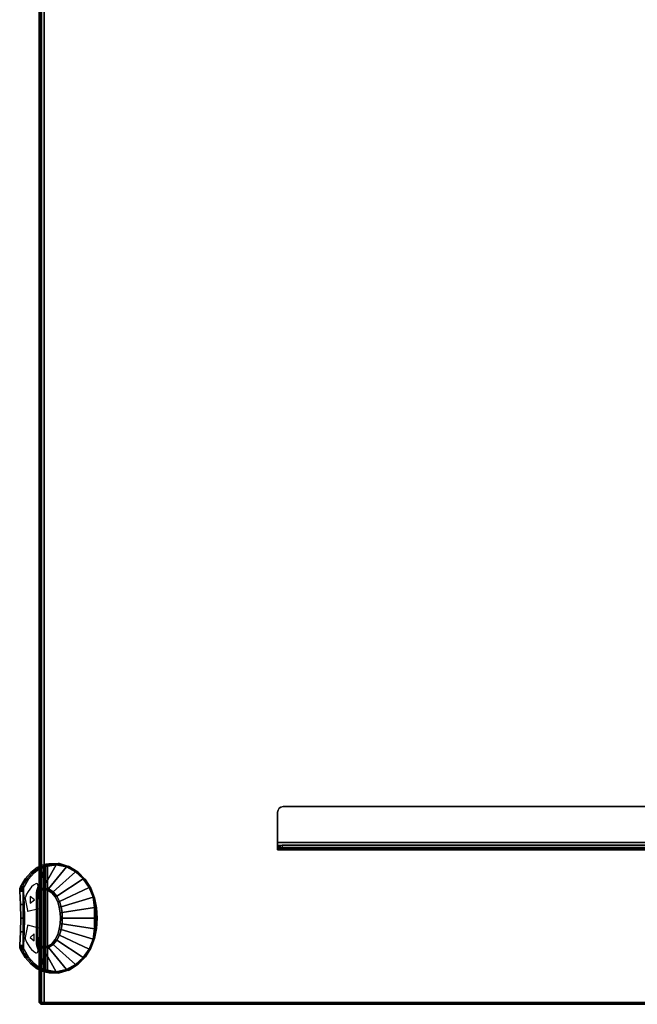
# Model space of a CAD drawing. Header units: inches. Extents: x 18783 to 19393, y 13900 to 14269.
# Tile 149 of 256: x 19273 to 19287, y 13976 to 13998. Entities that reach past the tile are written whole.
import ezdxf

# ---------------------------------------------------------------- set-up
doc = ezdxf.new("R2010")
doc.units = ezdxf.units.IN
doc.header["$LTSCALE"] = 96
doc.header["$MEASUREMENT"] = 0
for name, color, linetype in [('A-FURN-3-TABLE-CONTROL', 252, 'Continuous'), ('A-FURN-3-TABLE-CONTROL-TRIM1', 255, 'Continuous'), ('A-FURN-3-TABLE-CONTROL-TRIM2', 250, 'Continuous'), ('A-FURN-3-TABLE-CONTROL-TRIM3', 255, 'Continuous'), ('A-FURN-3-TABLE-EDGE', 35, 'Continuous'), ('A-FURN-3-TABLE-LEG-BASE-EXTENSION', 251, 'Continuous'), ('A-FURN-3-TABLE-TOP', 33, 'Continuous')]:
    doc.layers.add(name, color=color, linetype=linetype)

# ---------------------------------------------------------------- blocks, each defined once
blk = doc.blocks.new('TARA-3070-LJSHE-3D-3')
at = {"layer": 'A-FURN-3-TABLE-CONTROL'}
for points, invisible_edges in [([(2.067, 31.816, 27.282), (2.962, 31.913, 27.185), (2.651, 31.92, 27.178), (2.342, 31.94, 27.158)], 9), ([(2.342, 31.94, 27.158), (2.309, 31.94, 27.158), (2.277, 31.934, 27.163), (2.067, 31.816, 27.282)], 12), ([(2.277, 31.934, 27.163), (2.247, 31.923, 27.174), (2.067, 31.816, 27.282)], 8), ([(3.856, 31.816, 27.282), (3.272, 31.92, 27.178), (2.962, 31.913, 27.185), (2.067, 31.816, 27.282)], 13), ([(3.856, 31.816, 27.282), (3.614, 31.94, 27.158), (3.581, 31.94, 27.158), (3.272, 31.92, 27.178)], 9), ([(3.856, 31.816, 27.282), (3.676, 31.923, 27.174), (3.647, 31.934, 27.163), (3.614, 31.94, 27.158)], 8), ([(4.116, 31.541, 27.557), (4.004, 31.687, 27.411), (1.919, 31.687, 27.411), (1.807, 31.541, 27.557)], 10), ([(2.067, 31.816, 27.282), (1.919, 31.687, 27.411), (4.004, 31.687, 27.411), (3.856, 31.816, 27.282)], 10), ([(3.85, 31.736, 27.194), (3.995, 31.613, 27.318), (1.928, 31.613, 27.318), (2.073, 31.736, 27.194)], 10), ([(2.073, 31.736, 27.194), (2.247, 31.84, 27.091), (2.277, 31.851, 27.08), (2.309, 31.856, 27.074)], 8), ([(2.073, 31.736, 27.194), (2.309, 31.856, 27.074), (2.342, 31.856, 27.074), (2.651, 31.836, 27.094)], 9), ([(2.073, 31.736, 27.194), (2.651, 31.836, 27.094), (2.962, 31.829, 27.101), (3.85, 31.736, 27.194)], 13), ([(3.85, 31.736, 27.194), (2.962, 31.829, 27.101), (3.272, 31.836, 27.094), (3.581, 31.856, 27.074)], 9), ([(3.581, 31.856, 27.074), (3.614, 31.856, 27.074), (3.647, 31.851, 27.08), (3.85, 31.736, 27.194)], 12), ([(3.85, 31.736, 27.194), (3.647, 31.851, 27.08), (3.676, 31.84, 27.091)], 1), ([(1.735, 31.324, 27.608), (1.817, 31.472, 27.458), (4.106, 31.472, 27.458), (4.189, 31.324, 27.608)], 10), ([(4.187, 31.382, 27.715), (4.116, 31.541, 27.557), (1.807, 31.541, 27.557), (1.736, 31.382, 27.715)], 2), ([(1.817, 31.472, 27.458), (1.928, 31.613, 27.318), (3.995, 31.613, 27.318), (4.106, 31.472, 27.458)], 10), ([(2.316, 31.315, 27.394), (2.319, 31.439, 27.394), (3.605, 31.439, 27.394), (3.607, 31.315, 27.394)], 10), ([(2.319, 31.439, 27.394), (2.385, 31.545, 27.38), (3.538, 31.545, 27.38), (3.605, 31.439, 27.394)], 8), ([(3.607, 31.315, 27.394), (3.544, 31.207, 27.382), (2.379, 31.207, 27.382), (2.316, 31.315, 27.394)], 10), ([(2.477, 31.129, 27.364), (2.379, 31.207, 27.382), (3.544, 31.207, 27.382), (3.447, 31.129, 27.364)], 10), ([(3.447, 31.129, 27.364), (3.334, 31.075, 27.348), (2.59, 31.075, 27.348), (2.477, 31.129, 27.364)], 10), ([(2.711, 31.04, 27.336), (2.59, 31.075, 27.348), (3.334, 31.075, 27.348), (3.213, 31.04, 27.336)], 10), ([(3.213, 31.04, 27.336), (3.088, 31.02, 27.328), (2.835, 31.02, 27.328), (2.711, 31.04, 27.336)], 10), ([(2.835, 31.02, 27.328), (3.088, 31.02, 27.328), (2.962, 31.014, 27.326)], 1)]:
    blk.add_3dface(points, dxfattribs=dict(at, invisible_edges=invisible_edges))
for points in [[(1.783, 31.349, 27.572), (1.774, 31.362, 27.568), (2.331, 31.549, 27.381), (2.335, 31.535, 27.387)], [(2.335, 31.535, 27.387), (2.331, 31.549, 27.381), (2.385, 31.555, 27.375), (2.385, 31.545, 27.38)], [(2.385, 31.545, 27.38), (2.385, 31.555, 27.375), (3.538, 31.555, 27.375), (3.538, 31.545, 27.38)], [(3.538, 31.545, 27.38), (3.538, 31.555, 27.375), (3.593, 31.549, 27.381), (3.589, 31.535, 27.387)], [(3.589, 31.535, 27.387), (3.593, 31.549, 27.381), (4.149, 31.362, 27.568), (4.141, 31.349, 27.572)], [(1.735, 31.324, 27.608), (1.774, 31.362, 27.568), (1.783, 31.349, 27.572), (1.752, 31.311, 27.596)], [(1.752, 31.311, 27.596), (1.783, 31.349, 27.572), (1.736, 31.253, 27.612), (1.743, 31.283, 27.609)], [(4.187, 31.253, 27.612), (4.141, 31.349, 27.572), (4.149, 31.362, 27.568), (4.203, 31.266, 27.632)], [(4.149, 31.362, 27.568), (4.189, 31.324, 27.608), (4.197, 31.298, 27.625), (4.203, 31.266, 27.632)]]:
    blk.add_3dface(points, dxfattribs=at)
at = {"layer": 'A-FURN-3-TABLE-CONTROL-TRIM1'}
for points, invisible_edges in [([(3.675, 31.869, 27.23), (3.657, 31.87, 27.229), (2.267, 31.87, 27.229), (2.248, 31.869, 27.23)], 8), ([(4.035, 31.596, 27.502), (3.979, 31.664, 27.434), (1.944, 31.664, 27.434), (1.888, 31.596, 27.502)], 10), ([(3.979, 31.664, 27.434), (3.914, 31.728, 27.37), (2.01, 31.728, 27.37), (1.944, 31.664, 27.434)], 10), ([(3.914, 31.728, 27.37), (3.841, 31.788, 27.311), (2.083, 31.788, 27.311), (2.01, 31.728, 27.37)], 10), ([(3.841, 31.788, 27.311), (3.76, 31.842, 27.256), (2.163, 31.842, 27.256), (2.083, 31.788, 27.311)], 10), ([(3.76, 31.842, 27.256), (3.745, 31.85, 27.248), (2.178, 31.85, 27.248), (2.163, 31.842, 27.256)], 10), ([(3.745, 31.85, 27.248), (3.729, 31.857, 27.241), (2.194, 31.857, 27.241), (2.178, 31.85, 27.248)], 10), ([(3.729, 31.857, 27.241), (3.712, 31.863, 27.236), (2.212, 31.863, 27.236), (2.194, 31.857, 27.241)], 10), ([(3.712, 31.863, 27.236), (3.694, 31.867, 27.232), (2.23, 31.867, 27.232), (2.212, 31.863, 27.236)], 10), ([(3.694, 31.867, 27.232), (3.675, 31.869, 27.23), (2.248, 31.869, 27.23), (2.23, 31.867, 27.232)], 10), ([(4.124, 31.438, 27.661), (4.121, 31.451, 27.648), (1.802, 31.451, 27.648), (1.8, 31.438, 27.661)], 10), ([(4.121, 31.425, 27.674), (4.124, 31.438, 27.661), (1.8, 31.438, 27.661), (1.803, 31.425, 27.674)], 10), ([(4.121, 31.451, 27.648), (4.083, 31.525, 27.574), (1.84, 31.525, 27.574), (1.802, 31.451, 27.648)], 10), ([(4.112, 31.413, 27.685), (4.121, 31.425, 27.674), (1.803, 31.425, 27.674), (1.811, 31.413, 27.685)], 10), ([(4.083, 31.525, 27.574), (4.035, 31.596, 27.502), (1.888, 31.596, 27.502), (1.84, 31.525, 27.574)], 10), ([(4.099, 31.404, 27.694), (4.112, 31.413, 27.685), (1.811, 31.413, 27.685), (1.824, 31.404, 27.694)], 10), ([(4.083, 31.398, 27.7), (4.099, 31.404, 27.694), (1.824, 31.404, 27.694), (1.841, 31.398, 27.7)], 10), ([(4.065, 31.396, 27.702), (4.083, 31.398, 27.7), (1.841, 31.398, 27.7), (1.859, 31.396, 27.702)], 2)]:
    blk.add_3dface(points, dxfattribs=dict(at, invisible_edges=invisible_edges))
at = {"layer": 'A-FURN-3-TABLE-CONTROL-TRIM2'}
for points, invisible_edges in [([(2.208, 31.624, 27.477), (2.174, 31.575, 27.526), (2.738, 31.501, 27.6), (2.249, 31.67, 27.432)], 6), ([(2.297, 31.712, 27.39), (2.249, 31.67, 27.432), (2.738, 31.501, 27.6), (2.353, 31.75, 27.352)], 6), ([(2.48, 31.81, 27.291), (2.414, 31.783, 27.319), (2.353, 31.75, 27.352), (2.738, 31.501, 27.6)], 12), ([(2.8, 31.756, 27.345), (2.489, 31.813, 27.288), (2.48, 31.81, 27.291), (2.8, 31.752, 27.349)], 5), ([(2.8, 31.752, 27.349), (2.48, 31.81, 27.291), (2.738, 31.501, 27.6), (2.8, 31.752, 27.349)], 3), ([(2.798, 31.759, 27.342), (2.499, 31.814, 27.287), (2.489, 31.813, 27.288), (2.8, 31.756, 27.345)], 5), ([(2.795, 31.762, 27.339), (2.51, 31.815, 27.287), (2.499, 31.814, 27.287), (2.798, 31.759, 27.342)], 5), ([(2.79, 31.764, 27.338), (2.52, 31.813, 27.288), (2.51, 31.815, 27.287), (2.795, 31.762, 27.339)], 4), ([(3.434, 31.813, 27.288), (3.424, 31.814, 27.287), (3.125, 31.759, 27.342), (3.123, 31.756, 27.345)], 10), ([(3.444, 31.81, 27.291), (3.434, 31.813, 27.288), (3.123, 31.756, 27.345), (3.123, 31.752, 27.349)], 10), ([(3.186, 31.501, 27.6), (3.444, 31.81, 27.291), (3.123, 31.752, 27.349)], 3), ([(3.424, 31.814, 27.287), (3.414, 31.815, 27.287), (3.129, 31.762, 27.339), (3.125, 31.759, 27.342)], 10), ([(3.414, 31.815, 27.287), (3.403, 31.813, 27.288), (3.134, 31.764, 27.338), (3.129, 31.762, 27.339)], 8), ([(3.571, 31.75, 27.352), (3.51, 31.783, 27.319), (3.444, 31.81, 27.291), (3.186, 31.501, 27.6)], 12), ([(3.186, 31.501, 27.6), (3.674, 31.67, 27.432), (3.626, 31.712, 27.39), (3.571, 31.75, 27.352)], 9), ([(3.186, 31.501, 27.6), (3.749, 31.575, 27.526), (3.716, 31.624, 27.477), (3.674, 31.67, 27.432)], 9), ([(2.738, 31.501, 27.6), (2.174, 31.575, 27.526), (2.17, 31.556, 27.545), (2.735, 31.496, 27.605)], 5), ([(2.735, 31.496, 27.605), (2.17, 31.556, 27.545), (2.179, 31.538, 27.563), (2.731, 31.493, 27.609)], 5), ([(2.731, 31.493, 27.609), (2.179, 31.538, 27.563), (2.198, 31.525, 27.577), (2.725, 31.491, 27.611)], 5), ([(2.725, 31.491, 27.611), (2.198, 31.525, 27.577), (2.223, 31.519, 27.582), (2.718, 31.49, 27.611)], 1), ([(3.753, 31.556, 27.545), (3.749, 31.575, 27.526), (3.186, 31.501, 27.6), (3.188, 31.496, 27.605)], 10), ([(3.745, 31.538, 27.563), (3.753, 31.556, 27.545), (3.188, 31.496, 27.605), (3.193, 31.493, 27.609)], 10), ([(3.726, 31.525, 27.577), (3.745, 31.538, 27.563), (3.193, 31.493, 27.609), (3.199, 31.491, 27.611)], 10), ([(3.7, 31.519, 27.582), (3.726, 31.525, 27.577), (3.199, 31.491, 27.611), (3.206, 31.49, 27.611)], 2)]:
    blk.add_3dface(points, dxfattribs=dict(at, invisible_edges=invisible_edges))
at = {"layer": 'A-FURN-3-TABLE-CONTROL-TRIM3'}
for points in [[(2.605, 31.608, 27.493), (2.526, 31.705, 27.397), (2.447, 31.608, 27.493)], [(3.381, 31.603, 27.498), (3.46, 31.7, 27.402), (3.302, 31.7, 27.402)]]:
    blk.add_3dface(points, dxfattribs=at)
at = {"layer": 'A-FURN-3-TABLE-EDGE'}
for points in [[(1, 31.46, 28.882), (1.04, 31.5, 28.882), (1.04, 31.5, 27.868), (1, 31.46, 27.868)], [(70.96, 31.5, 28.882), (70.96, 31.5, 27.868), (1.04, 31.5, 27.868), (1.04, 31.5, 28.882)], [(1.04, 1.86, 27.75), (1, 1.82, 27.79), (1, 31.382, 27.79), (1.04, 31.382, 27.75)], [(1.04, 31.382, 29), (1, 31.382, 28.96), (1, 1.82, 28.96), (1.04, 1.86, 29)]]:
    blk.add_3dface(points, dxfattribs=at)
for points, invisible_edges in [([(1, 31.46, 27.868), (1, 31.45, 27.829), (1, 31.45, 28.921), (1, 31.46, 28.882)], 2), ([(1, 31.45, 27.829), (1, 31.421, 27.8), (1, 31.421, 28.95), (1, 31.45, 28.921)], 10), ([(1, 31.421, 27.8), (1, 31.382, 27.79), (1, 31.382, 28.96), (1, 31.421, 28.95)], 10), ([(1, 31.382, 28.96), (1, 31.382, 27.79), (1, 1.82, 27.79), (1, 1.82, 28.96)], 1)]:
    blk.add_3dface(points, dxfattribs=dict(at, invisible_edges=invisible_edges))
at = {"layer": 'A-FURN-3-TABLE-LEG-BASE-EXTENSION'}
for points in [[(4.52, 26.065, 27.585), (4.52, 26.065, 27.538), (4.625, 26.065, 27.538), (4.625, 26.065, 27.585)], [(4.685, 26.065, 27.645), (5.38, 26.065, 27.645), (5.38, 26.065, 27.75), (4.685, 26.065, 27.75)], [(4.625, 14.437, 25.157), (4.625, 25.964, 27.415), (4.52, 25.964, 27.415), (4.52, 14.437, 25.157)], [(5.505, 25.94, 27.645), (5.505, 5.01, 27.645), (5.505, 5.01, 27.75), (5.505, 25.94, 27.75)]]:
    blk.add_3dface(points, dxfattribs=at)
for points, invisible_edges in [([(4.52, 4.889, 27.479), (4.52, 26.057, 27.496), (4.52, 26.065, 27.538), (4.52, 4.885, 27.513)], 5), ([(4.52, 4.885, 27.513), (4.52, 26.065, 27.538), (4.52, 26.065, 27.585), (4.52, 4.885, 27.585)], 5), ([(4.52, 4.904, 27.447), (4.52, 26.036, 27.458), (4.52, 26.057, 27.496), (4.52, 4.889, 27.479)], 5), ([(4.52, 4.926, 27.42), (4.52, 26.004, 27.431), (4.52, 26.036, 27.458), (4.52, 4.904, 27.447)], 5), ([(4.625, 26.057, 27.496), (4.625, 4.889, 27.479), (4.625, 4.885, 27.513), (4.625, 26.065, 27.538)], 5), ([(4.625, 26.065, 27.538), (4.625, 4.885, 27.513), (4.625, 4.885, 27.585), (4.625, 26.065, 27.585)], 5), ([(4.625, 26.036, 27.458), (4.625, 4.904, 27.447), (4.625, 4.889, 27.479), (4.625, 26.057, 27.496)], 5), ([(4.625, 26.004, 27.431), (4.625, 4.926, 27.42), (4.625, 4.904, 27.447), (4.625, 26.036, 27.458)], 5), ([(4.855, 14.133, 27.75), (4.685, 4.885, 27.75), (4.685, 26.065, 27.75), (4.855, 15.133, 27.75)], 5), ([(5.38, 26.065, 27.75), (5.427, 26.055, 27.75), (5.468, 26.028, 27.75), (4.685, 26.065, 27.75)], 4), ([(5.468, 26.028, 27.75), (5.495, 25.987, 27.75), (5.505, 25.94, 27.75), (4.685, 26.065, 27.75)], 12), ([(5.505, 25.94, 27.75), (5.131, 15.133, 27.75), (4.855, 15.133, 27.75), (4.685, 26.065, 27.75)], 13), ([(4.855, 14.133, 27.645), (4.855, 15.133, 27.645), (4.685, 26.065, 27.645), (4.685, 4.885, 27.645)], 10), ([(5.505, 25.94, 27.645), (4.685, 26.065, 27.645), (4.855, 15.133, 27.645), (5.131, 15.133, 27.645)], 11), ([(5.505, 25.94, 27.645), (5.495, 25.987, 27.645), (5.468, 26.028, 27.645), (4.685, 26.065, 27.645)], 12), ([(5.427, 26.055, 27.645), (5.38, 26.065, 27.645), (4.685, 26.065, 27.645), (5.468, 26.028, 27.645)], 4), ([(4.52, 4.955, 27.401), (4.52, 25.964, 27.415), (4.52, 26.004, 27.431), (4.52, 4.926, 27.42)], 5), ([(4.52, 14.437, 25.157), (4.52, 25.964, 27.415), (4.52, 4.955, 27.401), (4.52, 9.461, 25.198)], 10), ([(4.625, 25.964, 27.415), (4.625, 4.955, 27.401), (4.625, 4.926, 27.42), (4.625, 26.004, 27.431)], 5), ([(4.625, 25.964, 27.415), (4.625, 14.437, 25.157), (4.625, 9.461, 25.198), (4.625, 4.955, 27.401)], 10), ([(5.131, 15.133, 27.75), (5.505, 25.94, 27.75), (5.505, 5.01, 27.75), (5.131, 14.133, 27.75)], 5), ([(5.131, 15.133, 27.645), (5.131, 14.133, 27.645), (5.505, 5.01, 27.645), (5.505, 25.94, 27.645)], 10)]:
    blk.add_3dface(points, dxfattribs=dict(at, invisible_edges=invisible_edges))
at = {"layer": 'A-FURN-3-TABLE-TOP', "invisible_edges": 12}
for points in [[(1.04, 1.86, 29), (70.96, 1.86, 29), (70.96, 31.382, 29), (1.04, 31.382, 29)], [(70.96, 31.382, 27.75), (70.96, 1.86, 27.75), (1.04, 1.86, 27.75), (1.04, 31.382, 27.75)]]:
    blk.add_3dface(points, dxfattribs=at)
at = {"layer": 'A-FURN-3-TABLE-CONTROL'}
mesh = blk.add_polymesh((2, 5), dxfattribs=at)
for k, corner in enumerate([(2.247, 31.84, 27.091), (2.073, 31.736, 27.194), (1.928, 31.613, 27.318), (1.817, 31.472, 27.458), (1.735, 31.324, 27.608), (2.247, 31.923, 27.174), (2.067, 31.816, 27.282), (1.919, 31.687, 27.411), (1.807, 31.541, 27.557), (1.736, 31.382, 27.715)]):
    mesh.set_mesh_vertex(divmod(k, 5), corner)
mesh = blk.add_polymesh((2, 4), dxfattribs=at)
for k, corner in enumerate([(2.342, 31.856, 27.074), (2.309, 31.856, 27.074), (2.277, 31.851, 27.08), (2.247, 31.84, 27.091), (2.342, 31.94, 27.158), (2.309, 31.94, 27.158), (2.277, 31.934, 27.163), (2.247, 31.923, 27.174)]):
    mesh.set_mesh_vertex(divmod(k, 4), corner)
mesh = blk.add_polymesh((2, 5), dxfattribs=at)
for k, corner in enumerate([(3.581, 31.856, 27.074), (3.272, 31.836, 27.094), (2.962, 31.829, 27.101), (2.651, 31.836, 27.094), (2.342, 31.856, 27.074), (3.581, 31.94, 27.158), (3.272, 31.92, 27.178), (2.962, 31.913, 27.185), (2.651, 31.92, 27.178), (2.342, 31.94, 27.158)]):
    mesh.set_mesh_vertex(divmod(k, 5), corner)
mesh = blk.add_polymesh((2, 4), dxfattribs=at)
for k, corner in enumerate([(3.676, 31.84, 27.091), (3.647, 31.851, 27.08), (3.614, 31.856, 27.074), (3.581, 31.856, 27.074), (3.676, 31.923, 27.174), (3.647, 31.934, 27.163), (3.614, 31.94, 27.158), (3.581, 31.94, 27.158)]):
    mesh.set_mesh_vertex(divmod(k, 4), corner)
mesh = blk.add_polymesh((2, 5), dxfattribs=at)
for k, corner in enumerate([(4.189, 31.324, 27.608), (4.106, 31.472, 27.458), (3.995, 31.613, 27.318), (3.85, 31.736, 27.194), (3.676, 31.84, 27.091), (4.187, 31.382, 27.715), (4.116, 31.541, 27.557), (4.004, 31.687, 27.411), (3.856, 31.816, 27.282), (3.676, 31.923, 27.174)]):
    mesh.set_mesh_vertex(divmod(k, 5), corner)
mesh = blk.add_polymesh((2, 17), dxfattribs=at)
for k, corner in enumerate([(2.335, 31.535, 27.387), (2.284, 31.416, 27.399), (2.295, 31.287, 27.396), (2.362, 31.177, 27.381), (2.462, 31.095, 27.361), (2.578, 31.037, 27.343), (2.702, 30.998, 27.329), (2.831, 30.976, 27.32), (2.962, 30.969, 27.317), (3.093, 30.976, 27.32), (3.221, 30.998, 27.329), (3.346, 31.037, 27.343), (3.462, 31.095, 27.361), (3.561, 31.177, 27.381), (3.629, 31.287, 27.396), (3.64, 31.416, 27.399), (3.589, 31.535, 27.387), (1.783, 31.349, 27.572), (1.741, 31.111, 27.591), (1.793, 30.876, 27.567), (1.905, 30.666, 27.52), (2.064, 30.491, 27.462), (2.26, 30.359, 27.405), (2.481, 30.269, 27.358), (2.718, 30.235, 27.328), (2.962, 30.235, 27.317), (3.205, 30.235, 27.328), (3.442, 30.269, 27.358), (3.663, 30.359, 27.405), (3.859, 30.491, 27.462), (4.018, 30.665, 27.52), (4.13, 30.876, 27.567), (4.181, 31.111, 27.591), (4.141, 31.349, 27.572)]):
    mesh.set_mesh_vertex(divmod(k, 17), corner)
mesh = blk.add_polymesh((2, 17), dxfattribs=at)
for k, corner in enumerate([(2.385, 31.545, 27.38), (2.319, 31.439, 27.394), (2.316, 31.315, 27.394), (2.379, 31.207, 27.382), (2.477, 31.129, 27.364), (2.59, 31.075, 27.348), (2.711, 31.04, 27.336), (2.835, 31.02, 27.328), (2.962, 31.014, 27.326), (3.088, 31.02, 27.328), (3.213, 31.04, 27.336), (3.334, 31.075, 27.348), (3.447, 31.129, 27.364), (3.544, 31.207, 27.382), (3.607, 31.315, 27.394), (3.605, 31.439, 27.394), (3.538, 31.545, 27.38), (2.335, 31.535, 27.387), (2.284, 31.416, 27.399), (2.295, 31.287, 27.396), (2.362, 31.177, 27.381), (2.462, 31.095, 27.361), (2.578, 31.037, 27.343), (2.702, 30.998, 27.329), (2.831, 30.976, 27.32), (2.962, 30.969, 27.317), (3.093, 30.976, 27.32), (3.221, 30.998, 27.329), (3.346, 31.037, 27.343), (3.462, 31.095, 27.361), (3.561, 31.177, 27.381), (3.629, 31.287, 27.396), (3.64, 31.416, 27.399), (3.589, 31.535, 27.387)]):
    mesh.set_mesh_vertex(divmod(k, 17), corner)
mesh = blk.add_polymesh((2, 17), dxfattribs=at)
for k, corner in enumerate([(1.72, 31.266, 27.632), (1.715, 31.032, 27.633), (1.788, 30.809, 27.638), (1.913, 30.611, 27.651), (2.079, 30.445, 27.668), (2.277, 30.32, 27.688), (2.496, 30.235, 27.691), (2.727, 30.192, 27.691), (2.962, 30.175, 27.691), (3.196, 30.192, 27.691), (3.427, 30.235, 27.691), (3.646, 30.32, 27.688), (3.845, 30.445, 27.668), (4.01, 30.611, 27.651), (4.135, 30.809, 27.638), (4.208, 31.032, 27.633), (4.203, 31.266, 27.632), (1.728, 31.298, 27.75), (1.711, 31.061, 27.75), (1.772, 30.831, 27.75), (1.896, 30.628, 27.75), (2.067, 30.462, 27.75), (2.269, 30.334, 27.75), (2.491, 30.245, 27.75), (2.724, 30.192, 27.75), (2.962, 30.175, 27.75), (3.2, 30.192, 27.75), (3.433, 30.245, 27.75), (3.654, 30.334, 27.75), (3.856, 30.462, 27.75), (4.028, 30.628, 27.75), (4.152, 30.831, 27.75), (4.212, 31.061, 27.75), (4.195, 31.298, 27.75)]):
    mesh.set_mesh_vertex(divmod(k, 17), corner)
mesh = blk.add_polymesh((2, 6), dxfattribs=at)
for k, corner in enumerate([(2.277, 30.32, 27.688), (2.079, 30.445, 27.668), (1.913, 30.611, 27.651), (1.788, 30.809, 27.638), (1.715, 31.032, 27.633), (1.72, 31.266, 27.632), (2.277, 30.32, 27.688), (2.083, 30.443, 27.661), (1.923, 30.607, 27.639), (1.803, 30.803, 27.621), (1.732, 31.023, 27.614), (1.736, 31.253, 27.612)]):
    mesh.set_mesh_vertex(divmod(k, 6), corner)
mesh = blk.add_polymesh((2, 3), dxfattribs=at)
for k, corner in enumerate([(1.735, 31.324, 27.608), (1.726, 31.298, 27.625), (1.72, 31.266, 27.632), (1.736, 31.382, 27.715), (1.732, 31.344, 27.741), (1.728, 31.298, 27.75)]):
    mesh.set_mesh_vertex(divmod(k, 3), corner)
mesh = blk.add_polymesh((2, 3), dxfattribs=at)
for k, corner in enumerate([(1.752, 31.311, 27.596), (1.743, 31.283, 27.609), (1.736, 31.253, 27.612), (1.735, 31.324, 27.608), (1.726, 31.298, 27.625), (1.72, 31.266, 27.632)]):
    mesh.set_mesh_vertex(divmod(k, 3), corner)
mesh = blk.add_polymesh((2, 3), dxfattribs=at)
for k, corner in enumerate([(4.195, 31.298, 27.75), (4.192, 31.344, 27.741), (4.187, 31.382, 27.715), (1.728, 31.298, 27.75), (1.732, 31.344, 27.741), (1.736, 31.382, 27.715)]):
    mesh.set_mesh_vertex(divmod(k, 3), corner)
mesh = blk.add_polymesh((2, 17), dxfattribs=at)
for k, corner in enumerate([(1.783, 31.349, 27.572), (1.741, 31.111, 27.591), (1.793, 30.876, 27.567), (1.905, 30.666, 27.52), (2.064, 30.491, 27.462), (2.26, 30.359, 27.405), (2.481, 30.269, 27.358), (2.718, 30.235, 27.328), (2.962, 30.235, 27.317), (3.205, 30.235, 27.328), (3.442, 30.269, 27.358), (3.663, 30.359, 27.405), (3.859, 30.491, 27.462), (4.018, 30.665, 27.52), (4.13, 30.876, 27.567), (4.181, 31.111, 27.591), (4.141, 31.349, 27.572), (1.736, 31.253, 27.612), (1.732, 31.023, 27.614), (1.806, 30.798, 27.582), (1.927, 30.602, 27.534), (2.087, 30.44, 27.479), (2.281, 30.318, 27.427), (2.497, 30.235, 27.384), (2.727, 30.206, 27.357), (2.962, 30.206, 27.346), (3.197, 30.206, 27.356), (3.427, 30.235, 27.384), (3.642, 30.318, 27.427), (3.836, 30.44, 27.479), (3.997, 30.602, 27.534), (4.118, 30.798, 27.582), (4.191, 31.023, 27.614), (4.187, 31.253, 27.612)]):
    mesh.set_mesh_vertex(divmod(k, 17), corner)
mesh = blk.add_polymesh((2, 6), dxfattribs=at)
for k, corner in enumerate([(3.646, 30.32, 27.688), (3.84, 30.443, 27.661), (4, 30.607, 27.639), (4.121, 30.803, 27.621), (4.191, 31.023, 27.614), (4.187, 31.253, 27.612), (3.646, 30.32, 27.688), (3.845, 30.445, 27.668), (4.01, 30.611, 27.651), (4.135, 30.809, 27.638), (4.208, 31.032, 27.633), (4.203, 31.266, 27.632)]):
    mesh.set_mesh_vertex(divmod(k, 6), corner)
mesh = blk.add_polymesh((2, 3), dxfattribs=at)
for k, corner in enumerate([(4.203, 31.266, 27.632), (4.197, 31.298, 27.625), (4.189, 31.324, 27.608), (4.195, 31.298, 27.75), (4.192, 31.344, 27.741), (4.187, 31.382, 27.715)]):
    mesh.set_mesh_vertex(divmod(k, 3), corner)
mesh = blk.add_polymesh((2, 15), dxfattribs=at)
for k, corner in enumerate([(1.732, 31.023, 27.614), (1.806, 30.798, 27.582), (1.927, 30.602, 27.534), (2.087, 30.44, 27.479), (2.281, 30.318, 27.427), (2.497, 30.235, 27.384), (2.727, 30.206, 27.357), (2.962, 30.206, 27.346), (3.197, 30.206, 27.356), (3.427, 30.235, 27.384), (3.642, 30.318, 27.427), (3.836, 30.44, 27.479), (3.997, 30.602, 27.534), (4.118, 30.798, 27.582), (4.191, 31.023, 27.614), (1.732, 31.023, 27.614), (1.803, 30.803, 27.621), (1.923, 30.607, 27.639), (2.083, 30.443, 27.661), (2.277, 30.32, 27.688), (2.496, 30.235, 27.691), (2.727, 30.192, 27.691), (2.962, 30.175, 27.691), (3.196, 30.192, 27.691), (3.427, 30.235, 27.691), (3.646, 30.32, 27.688), (3.84, 30.443, 27.661), (4, 30.607, 27.639), (4.121, 30.803, 27.621), (4.191, 31.023, 27.614)]):
    mesh.set_mesh_vertex(divmod(k, 15), corner)
at = {"layer": 'A-FURN-3-TABLE-EDGE'}
mesh = blk.add_polymesh((2, 4), dxfattribs=at)
for k, corner in enumerate([(1.04, 31.5, 27.868), (1.04, 31.484, 27.809), (1.04, 31.441, 27.766), (1.04, 31.382, 27.75), (1, 31.46, 27.868), (1, 31.45, 27.829), (1, 31.421, 27.8), (1, 31.382, 27.79)]):
    mesh.set_mesh_vertex(divmod(k, 4), corner)
mesh = blk.add_polymesh((2, 4), dxfattribs=at)
for k, corner in enumerate([(1.04, 31.382, 29), (1.04, 31.441, 28.984), (1.04, 31.484, 28.941), (1.04, 31.5, 28.882), (1, 31.382, 28.96), (1, 31.421, 28.95), (1, 31.45, 28.921), (1, 31.46, 28.882)]):
    mesh.set_mesh_vertex(divmod(k, 4), corner)
mesh = blk.add_polymesh((2, 4), dxfattribs=at)
for k, corner in enumerate([(70.96, 31.382, 29), (70.96, 31.441, 28.984), (70.96, 31.484, 28.941), (70.96, 31.5, 28.882), (1.04, 31.382, 29), (1.04, 31.441, 28.984), (1.04, 31.484, 28.941), (1.04, 31.5, 28.882)]):
    mesh.set_mesh_vertex(divmod(k, 4), corner)
mesh = blk.add_polymesh((2, 4), dxfattribs=at)
for k, corner in enumerate([(70.96, 31.5, 27.868), (70.96, 31.484, 27.809), (70.96, 31.441, 27.766), (70.96, 31.382, 27.75), (1.04, 31.5, 27.868), (1.04, 31.484, 27.809), (1.04, 31.441, 27.766), (1.04, 31.382, 27.75)]):
    mesh.set_mesh_vertex(divmod(k, 4), corner)
at = {"layer": 'A-FURN-3-TABLE-LEG-BASE-EXTENSION'}
mesh = blk.add_polymesh((2, 5), dxfattribs=at)
for k, corner in enumerate([(4.685, 26.065, 27.645), (4.662, 26.065, 27.64), (4.643, 26.065, 27.627), (4.63, 26.065, 27.608), (4.625, 26.065, 27.585), (4.685, 26.065, 27.75), (4.622, 26.065, 27.737), (4.569, 26.065, 27.702), (4.533, 26.065, 27.648), (4.52, 26.065, 27.585)]):
    mesh.set_mesh_vertex(divmod(k, 5), corner)
mesh = blk.add_polymesh((2, 5), dxfattribs=at)
for k, corner in enumerate([(4.52, 25.964, 27.415), (4.52, 26.004, 27.431), (4.52, 26.036, 27.458), (4.52, 26.057, 27.496), (4.52, 26.065, 27.538), (4.625, 25.964, 27.415), (4.625, 26.004, 27.431), (4.625, 26.036, 27.458), (4.625, 26.057, 27.496), (4.625, 26.065, 27.538)]):
    mesh.set_mesh_vertex(divmod(k, 5), corner)
mesh = blk.add_polymesh((2, 5), dxfattribs=at)
for k, corner in enumerate([(4.685, 26.065, 27.75), (4.622, 26.065, 27.737), (4.569, 26.065, 27.702), (4.533, 26.065, 27.648), (4.52, 26.065, 27.585), (4.685, 4.885, 27.75), (4.622, 4.885, 27.737), (4.569, 4.885, 27.702), (4.533, 4.885, 27.648), (4.52, 4.885, 27.585)]):
    mesh.set_mesh_vertex(divmod(k, 5), corner)
mesh = blk.add_polymesh((2, 5), dxfattribs=at)
for k, corner in enumerate([(5.505, 25.94, 27.645), (5.495, 25.987, 27.645), (5.468, 26.028, 27.645), (5.427, 26.055, 27.645), (5.38, 26.065, 27.645), (5.505, 25.94, 27.75), (5.495, 25.987, 27.75), (5.468, 26.028, 27.75), (5.427, 26.055, 27.75), (5.38, 26.065, 27.75)]):
    mesh.set_mesh_vertex(divmod(k, 5), corner)

msp = doc.modelspace()

# ---------------------------------------------------------------- block references
at = {"rotation": 90}
msp.add_blockref('TARA-3070-LJSHE-3D-3', (19305.242, 13974.999), dxfattribs=at)

doc.saveas('drawing.dxf')
